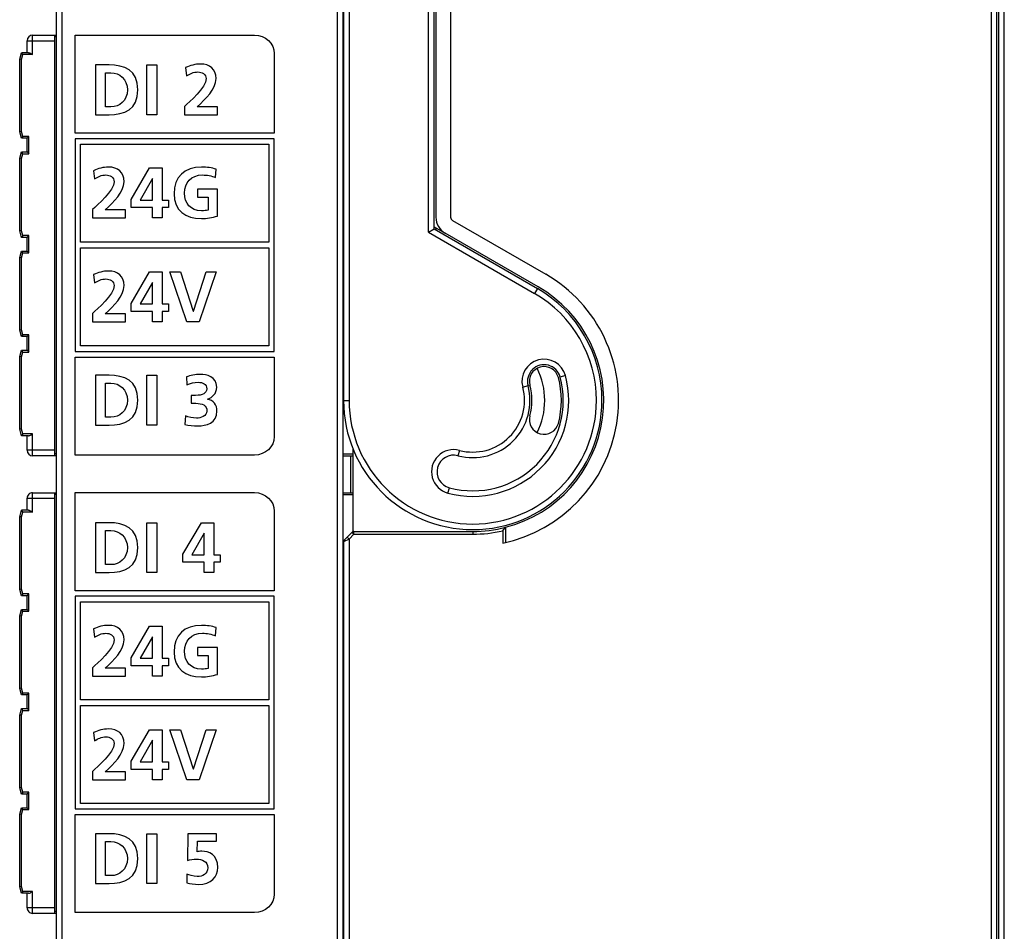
# Model space of a CAD drawing. Extents: x 0 to 183, y 0 to 175.
# Tile 19 of 31: x 62 to 115, y 53 to 102. Entities that reach past the tile are written whole.
import ezdxf

# ---------------------------------------------------------------- set-up
doc = ezdxf.new("R2010")
doc.units = 0
doc.header["$LTSCALE"] = 11.368745
doc.header["$MEASUREMENT"] = 0
doc.layers.get('0').update_dxf_attribs({"linetype": 'CONTINUOUS'})

msp = doc.modelspace()

# ---------------------------------------------------------------- linework, layer by layer
at = {"color": 7, "linetype": 'CONTINUOUS'}
for p, q in [((114.8585, 30.5366), (114.8585, 127.5676)), ((114.4585, 30.7902), (114.4585, 127.3143)), ((114.5584, 30.8019), (114.5584, 127.3023)), ((63.8084, 28.1333), (63.8084, 126.5709)), ((114.1585, 31.2622), (114.1585, 126.842)), ((63.5087, 28.4083), (63.5087, 126.296)), ((79.3585, 121.6765), (79.3585, 81.3525)), ((78.7084, 121.3278), (78.7084, 24.4023)), ((79.0085, 121.4522), (79.0085, 24.4023)), ((79.0584, 121.5521), (79.0584, 81.3525)), ((83.6587, 90.4744), (83.6587, 121.2734)), ((83.9584, 90.6474), (83.9584, 121.2734)), ((84.0587, 121.1824), (84.0587, 91.2826)), ((84.8586, 121.1824), (84.8586, 91.2826)), ((61.9084, 100.2021), (61.9084, 100.8522)), ((61.9084, 100.8522), (63.4084, 100.8522)), ((62.2085, 100.1022), (62.2085, 101.1523)), ((62.2085, 101.1523), (63.5087, 101.1523)), ((63.4084, 78.3525), (63.4084, 101.1523)), ((63.5087, 101.052), (63.4084, 101.052)), ((79.0085, 101.1523), (79.0584, 101.1523)), ((79.0085, 101.052), (79.0584, 101.052)), ((61.5084, 99.8521), (61.6025, 100.2021)), ((61.5084, 95.9121), (61.5084, 99.8521)), ((61.6087, 99.839), (61.5092, 99.8521)), ((61.9849, 100.2021), (61.6025, 100.2021)), ((61.679, 100.1022), (61.6025, 100.2018)), ((61.6087, 99.839), (61.679, 100.1022)), ((61.6087, 95.9252), (61.6087, 99.839)), ((62.2085, 100.1022), (61.679, 100.1022)), ((61.9849, 100.2021), (62.0011, 100.2008)), ((62.0011, 100.2008), (62.0183, 100.197)), ((62.0183, 100.197), (62.0421, 100.189)), ((62.0421, 100.189), (62.0903, 100.1673)), ((62.0903, 100.1673), (62.1296, 100.147)), ((62.1296, 100.147), (62.2085, 100.1022)), ((68.3948, 96.8357), (68.3948, 99.5373)), ((68.3948, 99.5373), (68.9367, 99.5373)), ((68.9367, 99.5373), (68.9367, 96.8357)), ((68.9367, 96.8357), (68.3948, 96.8357)), ((61.6025, 95.5621), (61.5084, 95.9121)), ((61.6087, 95.9252), (61.5092, 95.9121)), ((61.679, 95.662), (61.6025, 95.5628)), ((61.9084, 95.5621), (61.6025, 95.5621)), ((61.679, 95.662), (61.6087, 95.9252)), ((62.0087, 95.662), (61.679, 95.662)), ((61.9084, 94.8269), (61.9084, 95.5621)), ((61.9091, 95.5628), (62.0087, 95.662)), ((62.0087, 94.727), (62.0087, 95.662)), ((64.5078, 95.5386), (64.5078, 84.0066)), ((75.3057, 95.5386), (64.5078, 95.5386)), ((75.3057, 84.0066), (75.3057, 95.5386)), ((64.8075, 89.9225), (64.8075, 95.2389)), ((64.8075, 95.2389), (75.006, 95.2389)), ((75.006, 95.2389), (75.006, 89.9225)), ((61.5084, 94.4769), (61.6025, 94.8269)), ((61.5084, 90.5371), (61.5084, 94.4769)), ((61.6087, 94.4638), (61.5092, 94.4769)), ((61.679, 94.727), (61.6025, 94.8269)), ((61.6025, 94.8269), (61.9084, 94.8269)), ((61.6087, 94.4638), (61.679, 94.727)), ((61.6087, 90.5502), (61.6087, 94.4638)), ((61.679, 94.727), (62.0087, 94.727)), ((61.9091, 94.8269), (62.0087, 94.727)), ((67.5398, 92.25), (68.5499, 93.9527)), ((68.5499, 93.9527), (69.2231, 93.9527)), ((69.2231, 93.9527), (69.2231, 92.2149)), ((68.697, 93.3877), (68.0276, 92.2149)), ((68.7049, 93.3877), (68.697, 93.3877)), ((68.7049, 92.2149), (68.7049, 93.3877)), ((67.5398, 91.8125), (67.5398, 92.25)), ((68.7049, 91.8125), (67.5398, 91.8125)), ((68.0276, 92.2149), (68.7049, 92.2149)), ((68.7049, 91.2513), (68.7049, 91.8125)), ((69.2231, 92.2149), (69.5676, 92.2149)), ((69.2231, 91.8125), (69.2231, 91.2513)), ((69.5676, 91.8125), (69.2231, 91.8125)), ((69.5676, 92.2149), (69.5676, 91.8125)), ((69.2231, 91.2513), (68.7049, 91.2513)), ((83.9584, 90.7631), (84.5586, 90.4165)), ((84.0587, 90.7052), (84.0587, 90.5895)), ((84.9585, 91.1097), (90.0087, 88.1938)), ((61.6025, 90.1871), (61.5084, 90.5371)), ((61.6087, 90.5502), (61.5092, 90.5371)), ((61.679, 90.287), (61.6025, 90.1878)), ((61.9084, 90.1871), (61.6025, 90.1871)), ((61.679, 90.287), (61.6087, 90.5502)), ((62.0087, 90.287), (61.679, 90.287)), ((61.9084, 89.4519), (61.9084, 90.1871)), ((61.9091, 90.1878), (62.0087, 90.287)), ((62.0087, 89.352), (62.0087, 90.287)), ((83.6587, 90.4744), (83.9584, 90.6474)), ((83.6587, 90.4744), (89.4085, 87.1547)), ((83.9584, 90.6474), (89.5584, 87.4145)), ((89.6084, 87.5013), (84.5586, 90.4165)), ((75.006, 89.9225), (64.8075, 89.9225)), ((61.5084, 89.1019), (61.6025, 89.4519)), ((61.5084, 85.1621), (61.5084, 89.1019)), ((61.6087, 89.0888), (61.5092, 89.1019)), ((61.679, 89.352), (61.6025, 89.4519)), ((61.6025, 89.4519), (61.9084, 89.4519)), ((61.6087, 89.0888), (61.679, 89.352)), ((61.679, 89.352), (62.0087, 89.352)), ((61.9091, 89.4519), (62.0087, 89.352)), ((64.8075, 84.3063), (64.8075, 89.6227)), ((64.8075, 89.6227), (75.006, 89.6227)), ((75.006, 89.6227), (75.006, 84.3063)), ((61.6087, 85.1751), (61.6087, 89.0888)), ((67.5398, 86.6138), (68.5499, 88.3171)), ((68.5499, 88.3171), (69.2231, 88.3171)), ((69.2231, 88.3171), (69.2231, 86.5794)), ((70.5701, 85.6154), (69.6413, 88.3171)), ((69.6413, 88.3171), (70.2214, 88.3171)), ((70.2214, 88.3171), (70.9146, 86.1959)), ((70.9222, 86.1959), (71.6071, 88.3171)), ((72.1452, 88.3171), (71.2357, 85.6154)), ((71.6071, 88.3171), (72.1452, 88.3171)), ((68.697, 87.7521), (68.0276, 86.5794)), ((68.7049, 87.7521), (68.697, 87.7521)), ((68.7049, 86.5794), (68.7049, 87.7521)), ((89.5584, 87.4145), (89.4085, 87.1547)), ((67.5398, 86.1766), (67.5398, 86.6138)), ((68.0276, 86.5794), (68.7049, 86.5794)), ((69.2231, 86.5794), (69.5676, 86.5794)), ((69.5676, 86.5794), (69.5676, 86.1766)), ((68.7049, 86.1766), (67.5398, 86.1766)), ((68.7049, 85.6154), (68.7049, 86.1766)), ((69.2231, 86.1766), (69.2231, 85.6154)), ((69.5676, 86.1766), (69.2231, 86.1766)), ((70.9146, 86.1959), (70.9222, 86.1959)), ((69.2231, 85.6154), (68.7049, 85.6154)), ((71.2357, 85.6154), (70.5701, 85.6154)), ((61.6025, 84.812), (61.5084, 85.1621)), ((61.6087, 85.1751), (61.5092, 85.1621)), ((61.679, 84.9119), (61.6025, 84.8127)), ((61.679, 84.9119), (61.6087, 85.1751)), ((62.0087, 84.9119), (61.679, 84.9119)), ((61.9091, 84.8127), (62.0087, 84.9119)), ((62.0087, 83.9769), (62.0087, 84.9119)), ((61.9084, 84.812), (61.6025, 84.812)), ((61.9084, 84.0769), (61.9084, 84.812)), ((75.006, 84.3063), (64.8075, 84.3063)), ((61.5084, 83.7268), (61.6025, 84.0769)), ((61.679, 83.9769), (61.6025, 84.0769)), ((61.6025, 84.0769), (61.9084, 84.0769)), ((61.6087, 83.7138), (61.679, 83.9769)), ((61.679, 83.9769), (62.0087, 83.9769)), ((61.9091, 84.0769), (62.0087, 83.9769)), ((64.5078, 84.0066), (75.3057, 84.0066)), ((61.5084, 79.787), (61.5084, 83.7268)), ((61.6087, 83.7138), (61.5092, 83.7268)), ((61.6087, 79.8001), (61.6087, 83.7138)), ((68.3948, 80.014), (68.3948, 82.7154)), ((68.3948, 82.7154), (68.9367, 82.7154)), ((68.9367, 82.7154), (68.9367, 80.014)), ((91.0815, 82.6981), (90.7914, 82.6203)), ((88.7633, 82.0766), (89.053, 82.1545)), ((79.0584, 81.3525), (79.3585, 81.3525)), ((61.6025, 79.437), (61.5084, 79.787)), ((61.6087, 79.8001), (61.5092, 79.787)), ((61.679, 79.5369), (61.6025, 79.4377)), ((61.679, 79.5369), (61.6087, 79.8001)), ((62.2085, 79.5369), (61.679, 79.5369)), ((62.0903, 79.4721), (62.1296, 79.4921)), ((62.1296, 79.4921), (62.2085, 79.5369)), ((62.2085, 78.3525), (62.2085, 79.5369)), ((68.9367, 80.014), (68.3948, 80.014)), ((61.9849, 79.437), (61.6025, 79.437)), ((61.9084, 78.6522), (61.9084, 79.437)), ((61.9849, 79.437), (62.0011, 79.4384)), ((62.0011, 79.4384), (62.0183, 79.4425)), ((62.0183, 79.4425), (62.0421, 79.4501)), ((62.0421, 79.4501), (62.0903, 79.4721)), ((63.4084, 78.6522), (61.9084, 78.6522)), ((63.5087, 78.4524), (63.4084, 78.4524)), ((79.0085, 78.4524), (79.5587, 78.4524)), ((79.5587, 78.7542), (79.5587, 74.2384)), ((85.3337, 78.6474), (85.2562, 78.358)), ((63.5087, 78.3525), (62.2085, 78.3525)), ((79.0085, 78.3525), (79.5587, 78.3525)), ((79.4584, 76.3523), (79.4584, 78.3525)), ((62.2085, 75.3022), (62.2085, 76.3523)), ((62.2085, 76.3523), (63.5087, 76.3523)), ((63.4084, 53.5519), (63.4084, 76.3523)), ((79.0085, 76.3523), (79.5587, 76.3523)), ((84.7125, 76.3295), (84.7904, 76.6189)), ((61.9084, 75.4021), (61.9084, 76.0518)), ((61.9084, 76.0518), (63.4084, 76.0518)), ((63.5087, 76.2524), (63.4084, 76.2524)), ((79.0085, 76.2524), (79.5587, 76.2524)), ((61.5084, 75.0521), (61.6025, 75.4021)), ((61.9849, 75.4021), (61.6025, 75.4021)), ((61.679, 75.3022), (61.6025, 75.4014)), ((61.6087, 75.039), (61.679, 75.3022)), ((62.2085, 75.3022), (61.679, 75.3022)), ((61.9849, 75.4021), (62.0011, 75.4007)), ((62.0011, 75.4007), (62.0183, 75.3966)), ((62.0183, 75.3966), (62.0421, 75.389)), ((62.0421, 75.389), (62.0903, 75.3677)), ((62.0903, 75.3677), (62.1296, 75.347)), ((62.1296, 75.347), (62.2085, 75.3022)), ((61.5084, 71.1123), (61.5084, 75.0521)), ((61.6087, 75.039), (61.5092, 75.0521)), ((61.6087, 71.1254), (61.6087, 75.039)), ((68.3948, 72.0252), (68.3948, 74.7268)), ((68.3948, 74.7268), (68.9367, 74.7268)), ((68.9367, 74.7268), (68.9367, 72.0252)), ((70.3413, 73.024), (71.3514, 74.7268)), ((71.3514, 74.7268), (72.0249, 74.7268)), ((72.0249, 74.7268), (72.0249, 72.9892)), ((71.4989, 74.1619), (70.8292, 72.9892)), ((71.5065, 74.1619), (71.4989, 74.1619)), ((71.5065, 72.9892), (71.5065, 74.1619)), ((79.2524, 73.9462), (79.5146, 74.208)), ((79.6207, 74.1019), (79.5146, 74.208)), ((79.6207, 74.1019), (79.6207, 74.2521)), ((79.6207, 74.2521), (86.0585, 74.2521)), ((86.0585, 74.2521), (86.0585, 74.1019)), ((87.6805, 74.2859), (87.8304, 74.4768)), ((87.6805, 74.2859), (87.6805, 73.6203)), ((87.8304, 74.4768), (87.8304, 73.6534)), ((79.0584, 73.6899), (79.0584, 24.1846)), ((79.3585, 73.8401), (79.0588, 73.6899)), ((79.2524, 73.9462), (79.1025, 73.796)), ((79.2524, 73.9462), (79.3585, 73.8401)), ((79.3585, 73.8401), (79.6207, 74.1019)), ((79.3585, 73.8401), (79.3585, 26.9896)), ((79.6207, 74.1019), (86.0585, 74.1019)), ((70.3413, 72.5864), (70.3413, 73.024)), ((71.5065, 72.5864), (70.3413, 72.5864)), ((70.8292, 72.9892), (71.5065, 72.9892)), ((71.5065, 72.0252), (71.5065, 72.5864)), ((72.0249, 72.9892), (72.3695, 72.9892)), ((72.0249, 72.5864), (72.0249, 72.0252)), ((72.3695, 72.5864), (72.0249, 72.5864)), ((72.3695, 72.9892), (72.3695, 72.5864)), ((68.9367, 72.0252), (68.3948, 72.0252)), ((72.0249, 72.0252), (71.5065, 72.0252)), ((61.6025, 70.7623), (61.5084, 71.1123)), ((61.6087, 71.1254), (61.5092, 71.1123)), ((61.679, 70.8622), (61.6087, 71.1254)), ((61.679, 70.8622), (61.6025, 70.7629)), ((61.9084, 70.7623), (61.6025, 70.7623)), ((62.0087, 70.8622), (61.679, 70.8622)), ((61.9084, 70.0271), (61.9084, 70.7623)), ((61.9091, 70.7629), (62.0087, 70.8622)), ((62.0087, 69.9272), (62.0087, 70.8622)), ((64.5078, 70.7405), (64.5078, 59.2084)), ((75.3057, 70.7405), (64.5078, 70.7405)), ((64.8075, 65.1243), (64.8075, 70.4408)), ((64.8075, 70.4408), (75.006, 70.4408)), ((75.006, 70.4408), (75.006, 65.1243)), ((75.3057, 59.2084), (75.3057, 70.7405)), ((61.5084, 69.677), (61.6025, 70.0271)), ((61.679, 69.9272), (61.6025, 70.0271)), ((61.6025, 70.0271), (61.9084, 70.0271)), ((61.6087, 69.664), (61.679, 69.9272)), ((61.679, 69.9272), (62.0087, 69.9272)), ((61.9091, 70.0264), (62.0087, 69.9272)), ((61.5084, 65.7372), (61.5084, 69.677)), ((61.6087, 69.664), (61.5092, 69.677)), ((61.6087, 65.7503), (61.6087, 69.664)), ((67.5398, 67.4095), (68.5499, 69.112)), ((68.5499, 69.112), (69.2231, 69.112)), ((69.2231, 69.112), (69.2231, 67.3743)), ((68.697, 68.5471), (68.0276, 67.3743)), ((68.7049, 68.5471), (68.697, 68.5471)), ((68.7049, 67.3743), (68.7049, 68.5471)), ((67.5398, 66.9719), (67.5398, 67.4095)), ((68.0276, 67.3743), (68.7049, 67.3743)), ((69.2231, 67.3743), (69.5676, 67.3743)), ((69.5676, 67.3743), (69.5676, 66.9719)), ((68.7049, 66.9719), (67.5398, 66.9719)), ((68.7049, 66.4107), (68.7049, 66.9719)), ((69.2231, 66.9719), (69.2231, 66.4107)), ((69.5676, 66.9719), (69.2231, 66.9719)), ((69.2231, 66.4107), (68.7049, 66.4107)), ((61.6025, 65.3872), (61.5084, 65.7372)), ((61.6087, 65.7503), (61.5092, 65.7372)), ((61.679, 65.4871), (61.6087, 65.7503)), ((61.679, 65.4871), (61.6025, 65.3879)), ((61.9084, 65.3872), (61.6025, 65.3872)), ((62.0087, 65.4871), (61.679, 65.4871)), ((61.9084, 64.652), (61.9084, 65.3872)), ((61.9091, 65.3879), (62.0087, 65.4871)), ((62.0087, 64.5521), (62.0087, 65.4871)), ((75.006, 65.1243), (64.8075, 65.1243)), ((61.5084, 64.302), (61.6025, 64.652)), ((61.679, 64.5521), (61.6025, 64.652)), ((61.6025, 64.652), (61.9084, 64.652)), ((61.9091, 64.6513), (62.0087, 64.5521)), ((64.8075, 59.5081), (64.8075, 64.8246)), ((64.8075, 64.8246), (75.006, 64.8246)), ((75.006, 64.8246), (75.006, 59.5081)), ((61.5084, 60.3622), (61.5084, 64.302)), ((61.6087, 64.2889), (61.5092, 64.302)), ((61.6087, 64.2889), (61.679, 64.5521)), ((61.6087, 60.3753), (61.6087, 64.2889)), ((61.679, 64.5521), (62.0087, 64.5521)), ((67.5398, 61.794), (68.5499, 63.4966)), ((68.5499, 63.4966), (69.2231, 63.4966)), ((69.2231, 63.4966), (69.2231, 61.7588)), ((70.5701, 60.7952), (69.6413, 63.4966)), ((69.6413, 63.4966), (70.2214, 63.4966)), ((70.2214, 63.4966), (70.9146, 61.3757)), ((70.9222, 61.3757), (71.6071, 63.4966)), ((72.1452, 63.4966), (71.2357, 60.7952)), ((71.6071, 63.4966), (72.1452, 63.4966)), ((68.697, 62.9315), (68.0276, 61.7588)), ((68.7049, 62.9315), (68.697, 62.9315)), ((68.7049, 61.7588), (68.7049, 62.9315)), ((67.5398, 61.3565), (67.5398, 61.794)), ((68.7049, 61.3565), (67.5398, 61.3565)), ((68.0276, 61.7588), (68.7049, 61.7588)), ((68.7049, 60.7952), (68.7049, 61.3565)), ((69.2231, 61.7588), (69.5676, 61.7588)), ((69.2231, 61.3565), (69.2231, 60.7952)), ((69.5676, 61.3565), (69.2231, 61.3565)), ((69.5676, 61.7588), (69.5676, 61.3565)), ((70.9146, 61.3757), (70.9222, 61.3757)), ((61.6025, 60.0122), (61.5084, 60.3622)), ((61.6087, 60.3753), (61.5092, 60.3622)), ((61.679, 60.1121), (61.6087, 60.3753)), ((69.2231, 60.7952), (68.7049, 60.7952)), ((71.2357, 60.7952), (70.5701, 60.7952)), ((61.679, 60.1121), (61.6025, 60.0129)), ((61.9084, 60.0122), (61.6025, 60.0122)), ((62.0087, 60.1121), (61.679, 60.1121)), ((61.9084, 59.277), (61.9084, 60.0122)), ((61.9091, 60.0129), (62.0087, 60.1121)), ((62.0087, 59.1771), (62.0087, 60.1121)), ((61.5084, 58.927), (61.6025, 59.277)), ((61.679, 59.1771), (61.6025, 59.277)), ((61.6025, 59.277), (61.9084, 59.277)), ((61.9091, 59.277), (62.0087, 59.1771)), ((75.006, 59.5081), (64.8075, 59.5081)), ((61.5084, 54.9872), (61.5084, 58.927)), ((61.6087, 58.9139), (61.5092, 58.927)), ((61.6087, 58.9139), (61.679, 59.1771)), ((61.6087, 55.0003), (61.6087, 58.9139)), ((61.679, 59.1771), (62.0087, 59.1771)), ((64.5078, 59.2084), (75.3057, 59.2084)), ((68.3948, 57.8693), (68.9367, 57.8693)), ((68.3948, 55.168), (68.3948, 57.8693)), ((68.9367, 57.8693), (68.9367, 55.168)), ((61.6025, 54.6371), (61.5084, 54.9872)), ((61.6087, 55.0003), (61.5092, 54.9872)), ((61.679, 54.737), (61.6087, 55.0003)), ((68.9367, 55.168), (68.3948, 55.168)), ((61.679, 54.737), (61.6025, 54.6378)), ((61.9849, 54.6371), (61.6025, 54.6371)), ((62.2085, 54.737), (61.679, 54.737)), ((61.9084, 53.8524), (61.9084, 54.6371)), ((61.9849, 54.6371), (62.0011, 54.6385)), ((62.0011, 54.6385), (62.0183, 54.6426)), ((62.0183, 54.6426), (62.0421, 54.6502)), ((62.0421, 54.6502), (62.0903, 54.6716)), ((62.0903, 54.6716), (62.1296, 54.6922)), ((62.1296, 54.6922), (62.2085, 54.737)), ((62.2085, 53.5519), (62.2085, 54.737)), ((63.4084, 53.8524), (61.9084, 53.8524)), ((63.5087, 53.5519), (62.2085, 53.5519)), ((63.5087, 53.6518), (63.4084, 53.6518)), ((79.0085, 53.6518), (79.0584, 53.6518)), ((79.0584, 53.5519), (79.0085, 53.5519))]:
    msp.add_line(p, q, dxfattribs=at)
for centre, radius, start, end in [((62.2085, 100.8522), 0.3001, 90.00202, 179.99798), ((85.058, 91.2821), 0.9994, 179.97302, 240.01315), ((86.0587, 81.3521), 7.9001, 281.84662, 60.0001), ((86.0583, 81.3523), 7.1002, 284.45256, 60.00045), ((89.9224, 82.3872), 1.2, 15.01807, 194.99704), ((89.9221, 82.3877), 0.8998, 14.97721, 195.02113), ((86.0588, 81.3521), 5.1999, 254.99503, 15.00177), ((89.9222, 82.3877), 0.8, 15.00092, 194.99765), ((86.0592, 81.3521), 3.8993, 333.4618, 26.5382), ((86.0583, 81.3521), 4.9001, 255.00467, 14.99874), ((86.0585, 81.3525), 3.2, 345.00027, 14.99973), ((86.059, 81.3525), 4.7995, 344.99886, 15.00114), ((86.0588, 81.3521), 3.0998, 254.99351, 15.00114), ((86.0585, 81.3521), 2.8002, 254.99922, 14.99496), ((89.9222, 80.3172), 0.8, 165.00235, 344.99908), ((85.0229, 77.4885), 1.1998, 74.98814, 255.00851), ((85.0236, 77.4884), 0.9002, 75.02826, 254.98522), ((62.2086, 76.0521), 0.3002, 90.01641, 180.05091), ((86.0566, 81.3668), 7.1147, 270.01538, 284.43651), ((86.0566, 81.3618), 7.2599, 270.01493, 282.92499), ((62.2086, 53.8521), 0.3002, 179.94909, 269.98359)]:
    msp.add_arc(centre, radius, start, end, dxfattribs=at)
for points, knots in [([(75.3057, 95.8387), (75.3057, 95.8387), (75.3057, 100.1544), (75.3057, 100.1544), (75.3057, 100.706), (74.8255, 101.1549), (74.2353, 101.1549), (74.2353, 101.1549), (64.5078, 101.1549), (64.5078, 101.1549), (64.5078, 101.1549), (64.5078, 95.8387), (64.5078, 95.8387), (64.5078, 95.8387), (75.3057, 95.8387), (75.3057, 95.8387)], [0, 0, 0, 0, 1, 1, 1, 2, 2, 2, 3, 3, 3, 4, 4, 4, 5, 5, 5, 5]), ([(65.6091, 99.5373), (65.6091, 99.5373), (66.3485, 99.5373), (66.3485, 99.5373), (67.1767, 99.5373), (67.9084, 99.2585), (67.9084, 98.1866), (67.9084, 97.1145), (67.1767, 96.8357), (66.3485, 96.8357), (66.3485, 96.8357), (65.6091, 96.8357), (65.6091, 96.8357), (65.6091, 96.8357), (65.6091, 99.5373), (65.6091, 99.5373)], [0, 0, 0, 0, 1, 1, 1, 2, 2, 2, 3, 3, 3, 4, 4, 4, 5, 5, 5, 5]), ([(70.4381, 96.8357), (70.4381, 96.8357), (70.4381, 97.2886), (70.4381, 97.2886), (70.69, 97.5324), (71.6071, 98.2987), (71.6071, 98.7941), (71.6071, 99.0418), (71.3866, 99.1579), (71.1657, 99.1579), (70.9373, 99.1579), (70.7206, 99.0573), (70.5425, 98.9412), (70.5425, 98.9412), (70.5002, 99.3901), (70.5002, 99.3901), (70.7437, 99.514), (71.0262, 99.5837), (71.3011, 99.5837), (71.8158, 99.5837), (72.1486, 99.3243), (72.1486, 98.7941), (72.1486, 98.2214), (71.5722, 97.695), (71.131, 97.2616), (71.131, 97.2616), (72.2341, 97.2616), (72.2341, 97.2616), (72.2341, 97.2616), (72.2341, 96.8357), (72.2341, 96.8357), (72.2341, 96.8357), (70.4381, 96.8357), (70.4381, 96.8357)], [0, 0, 0, 0, 1, 1, 1, 2, 2, 2, 3, 3, 3, 4, 4, 4, 5, 5, 5, 6, 6, 6, 7, 7, 7, 8, 8, 8, 9, 9, 9, 10, 10, 10, 11, 11, 11, 11]), ([(66.1514, 97.2616), (66.1514, 97.2616), (66.4532, 97.2616), (66.4532, 97.2616), (66.9059, 97.2616), (67.3434, 97.5982), (67.3434, 98.1866), (67.3434, 98.7748), (66.9059, 99.1116), (66.4532, 99.1116), (66.4532, 99.1116), (66.1514, 99.1116), (66.1514, 99.1116), (66.1514, 99.1116), (66.1514, 97.2616), (66.1514, 97.2616)], [0, 0, 0, 0, 1, 1, 1, 2, 2, 2, 3, 3, 3, 4, 4, 4, 5, 5, 5, 5]), ([(65.4544, 91.2513), (65.4544, 91.2513), (65.4544, 91.7043), (65.4544, 91.7043), (65.7063, 91.9479), (66.6234, 92.7144), (66.6234, 93.2098), (66.6234, 93.4573), (66.4029, 93.5734), (66.182, 93.5734), (65.9537, 93.5734), (65.7369, 93.4728), (65.5588, 93.3567), (65.5588, 93.3567), (65.5165, 93.8056), (65.5165, 93.8056), (65.7601, 93.9295), (66.0425, 93.9992), (66.3174, 93.9992), (66.8321, 93.9992), (67.165, 93.7398), (67.165, 93.2098), (67.165, 92.6369), (66.5886, 92.1105), (66.1473, 91.6771), (66.1473, 91.6771), (67.2504, 91.6771), (67.2504, 91.6771), (67.2504, 91.6771), (67.2504, 91.2513), (67.2504, 91.2513), (67.2504, 91.2513), (65.4544, 91.2513), (65.4544, 91.2513)], [0, 0, 0, 0, 1, 1, 1, 2, 2, 2, 3, 3, 3, 4, 4, 4, 5, 5, 5, 6, 6, 6, 7, 7, 7, 8, 8, 8, 9, 9, 9, 10, 10, 10, 11, 11, 11, 11]), ([(72.1142, 93.4303), (71.9051, 93.5271), (71.6339, 93.5734), (71.4176, 93.5734), (70.7864, 93.5734), (70.4381, 93.1478), (70.4381, 92.5945), (70.4381, 92.0447), (70.7788, 91.6306), (71.3556, 91.6306), (71.5023, 91.6306), (71.6188, 91.6461), (71.7118, 91.6691), (71.7118, 91.6691), (71.7118, 92.3737), (71.7118, 92.3737), (71.7118, 92.3737), (71.1385, 92.3737), (71.1385, 92.3737), (71.1385, 92.3737), (71.1385, 92.7995), (71.1385, 92.7995), (71.1385, 92.7995), (72.2303, 92.7995), (72.2303, 92.7995), (72.2303, 92.7995), (72.2303, 91.344), (72.2303, 91.344), (71.944, 91.2668), (71.6457, 91.2047), (71.3556, 91.2047), (70.4809, 91.2047), (69.8731, 91.6423), (69.8731, 92.5556), (69.8731, 93.4806), (70.4381, 93.9992), (71.3556, 93.9992), (71.6691, 93.9992), (71.9168, 93.9567), (72.149, 93.887), (72.149, 93.887), (72.1142, 93.4303), (72.1142, 93.4303)], [0, 0, 0, 0, 1, 1, 1, 2, 2, 2, 3, 3, 3, 4, 4, 4, 5, 5, 5, 6, 6, 6, 7, 7, 7, 8, 8, 8, 9, 9, 9, 10, 10, 10, 11, 11, 11, 12, 12, 12, 13, 13, 13, 14, 14, 14, 14]), ([(65.4544, 85.6154), (65.4544, 85.6154), (65.4544, 86.0681), (65.4544, 86.0681), (65.7063, 86.312), (66.6234, 87.0782), (66.6234, 87.5736), (66.6234, 87.8217), (66.4029, 87.9374), (66.182, 87.9374), (65.9537, 87.9374), (65.7369, 87.8368), (65.5588, 87.7211), (65.5588, 87.7211), (65.5165, 88.1696), (65.5165, 88.1696), (65.7601, 88.2937), (66.0425, 88.3632), (66.3174, 88.3632), (66.8321, 88.3632), (67.165, 88.1042), (67.165, 87.5736), (67.165, 87.001), (66.5886, 86.4746), (66.1473, 86.0412), (66.1473, 86.0412), (67.2504, 86.0412), (67.2504, 86.0412), (67.2504, 86.0412), (67.2504, 85.6154), (67.2504, 85.6154), (67.2504, 85.6154), (65.4544, 85.6154), (65.4544, 85.6154)], [0, 0, 0, 0, 1, 1, 1, 2, 2, 2, 3, 3, 3, 4, 4, 4, 5, 5, 5, 6, 6, 6, 7, 7, 7, 8, 8, 8, 9, 9, 9, 10, 10, 10, 11, 11, 11, 11]), ([(79.0584, 81.3525), (79.0584, 77.4864), (82.1924, 74.352), (86.0585, 74.352), (89.9246, 74.352), (93.0586, 77.4864), (93.0586, 81.3525), (93.0586, 83.8529), (91.7244, 86.1639), (89.5584, 87.4145)], [0, 0, 0, 0, 1, 1, 1, 2, 2, 2, 3, 3, 3, 3]), ([(79.3585, 81.3525), (79.3585, 77.6518), (82.3582, 74.6524), (86.0585, 74.6524), (89.7589, 74.6524), (92.7586, 77.6518), (92.7586, 81.3525), (92.7586, 83.7461), (91.4815, 85.9579), (89.4085, 87.1547)], [0, 0, 0, 0, 1, 1, 1, 2, 2, 2, 3, 3, 3, 3]), ([(64.5078, 83.7065), (64.5078, 83.7065), (64.5078, 78.3904), (64.5078, 78.3904), (64.5078, 78.3904), (74.2353, 78.3904), (74.2353, 78.3904), (74.8255, 78.3904), (75.3057, 78.8389), (75.3057, 79.3901), (75.3057, 79.3901), (75.3057, 83.7065), (75.3057, 83.7065), (75.3057, 83.7065), (64.5078, 83.7065), (64.5078, 83.7065)], [0, 0, 0, 0, 1, 1, 1, 2, 2, 2, 3, 3, 3, 4, 4, 4, 5, 5, 5, 5]), ([(65.6091, 82.7154), (65.6091, 82.7154), (66.3485, 82.7154), (66.3485, 82.7154), (67.1767, 82.7154), (67.9084, 82.437), (67.9084, 81.3649), (67.9084, 80.2928), (67.1767, 80.014), (66.3485, 80.014), (66.3485, 80.014), (65.6091, 80.014), (65.6091, 80.014), (65.6091, 80.014), (65.6091, 82.7154), (65.6091, 82.7154)], [0, 0, 0, 0, 1, 1, 1, 2, 2, 2, 3, 3, 3, 4, 4, 4, 5, 5, 5, 5]), ([(70.4846, 80.5174), (70.6703, 80.4436), (70.8719, 80.3933), (71.0844, 80.3933), (71.309, 80.3933), (71.6532, 80.5015), (71.6532, 80.7765), (71.6532, 81.0941), (71.4017, 81.1981), (71.0572, 81.1981), (71.0572, 81.1981), (70.794, 81.1981), (70.794, 81.1981), (70.794, 81.1981), (70.794, 81.6239), (70.794, 81.6239), (70.794, 81.6239), (71.0421, 81.6239), (71.0421, 81.6239), (71.4059, 81.6239), (71.6418, 81.7442), (71.6418, 81.9802), (71.6418, 82.251), (71.421, 82.3364), (71.1775, 82.3364), (70.9646, 82.3364), (70.7596, 82.2861), (70.5697, 82.1931), (70.5697, 82.1931), (70.5387, 82.6265), (70.5387, 82.6265), (70.7554, 82.7119), (71.0149, 82.7622), (71.2936, 82.7622), (71.6264, 82.7622), (72.1838, 82.6458), (72.1838, 82.069), (72.1838, 81.7015), (71.9554, 81.5275), (71.6808, 81.4227), (71.6808, 81.4227), (71.6808, 81.4152), (71.6808, 81.4152), (72.0249, 81.3687), (72.1955, 81.1017), (72.1955, 80.7727), (72.1955, 80.1302), (71.6108, 79.9675), (71.162, 79.9675), (70.9256, 79.9675), (70.6548, 79.9985), (70.4536, 80.0564), (70.4536, 80.0564), (70.4846, 80.5174), (70.4846, 80.5174)], [0, 0, 0, 0, 1, 1, 1, 2, 2, 2, 3, 3, 3, 4, 4, 4, 5, 5, 5, 6, 6, 6, 7, 7, 7, 8, 8, 8, 9, 9, 9, 10, 10, 10, 11, 11, 11, 12, 12, 12, 13, 13, 13, 14, 14, 14, 15, 15, 15, 16, 16, 16, 17, 17, 17, 18, 18, 18, 18]), ([(66.1514, 80.4399), (66.1514, 80.4399), (66.4532, 80.4399), (66.4532, 80.4399), (66.9059, 80.4399), (67.3434, 80.7765), (67.3434, 81.3649), (67.3434, 81.9533), (66.9059, 82.2899), (66.4532, 82.2899), (66.4532, 82.2899), (66.1514, 82.2899), (66.1514, 82.2899), (66.1514, 82.2899), (66.1514, 80.4399), (66.1514, 80.4399)], [0, 0, 0, 0, 1, 1, 1, 2, 2, 2, 3, 3, 3, 4, 4, 4, 5, 5, 5, 5]), ([(75.3057, 71.0406), (75.3057, 71.0406), (75.3057, 75.3562), (75.3057, 75.3562), (75.3057, 75.9078), (74.8255, 76.3567), (74.2353, 76.3567), (74.2353, 76.3567), (64.5078, 76.3567), (64.5078, 76.3567), (64.5078, 76.3567), (64.5078, 71.0406), (64.5078, 71.0406), (64.5078, 71.0406), (75.3057, 71.0406), (75.3057, 71.0406)], [0, 0, 0, 0, 1, 1, 1, 2, 2, 2, 3, 3, 3, 4, 4, 4, 5, 5, 5, 5]), ([(65.6091, 74.7268), (65.6091, 74.7268), (66.3485, 74.7268), (66.3485, 74.7268), (67.1767, 74.7268), (67.9084, 74.4482), (67.9084, 73.376), (67.9084, 72.3039), (67.1767, 72.0252), (66.3485, 72.0252), (66.3485, 72.0252), (65.6091, 72.0252), (65.6091, 72.0252), (65.6091, 72.0252), (65.6091, 74.7268), (65.6091, 74.7268)], [0, 0, 0, 0, 1, 1, 1, 2, 2, 2, 3, 3, 3, 4, 4, 4, 5, 5, 5, 5]), ([(66.1514, 72.451), (66.1514, 72.451), (66.4532, 72.451), (66.4532, 72.451), (66.9059, 72.451), (67.3434, 72.7876), (67.3434, 73.376), (67.3434, 73.9645), (66.9059, 74.301), (66.4532, 74.301), (66.4532, 74.301), (66.1514, 74.301), (66.1514, 74.301), (66.1514, 74.301), (66.1514, 72.451), (66.1514, 72.451)], [0, 0, 0, 0, 1, 1, 1, 2, 2, 2, 3, 3, 3, 4, 4, 4, 5, 5, 5, 5]), ([(65.4544, 66.4107), (65.4544, 66.4107), (65.4544, 66.8638), (65.4544, 66.8638), (65.7063, 67.1073), (66.6234, 67.8739), (66.6234, 68.3693), (66.6234, 68.6166), (66.4029, 68.7331), (66.182, 68.7331), (65.9537, 68.7331), (65.7369, 68.6325), (65.5588, 68.5161), (65.5588, 68.5161), (65.5165, 68.9653), (65.5165, 68.9653), (65.7601, 69.089), (66.0425, 69.1589), (66.3174, 69.1589), (66.8321, 69.1589), (67.165, 68.8991), (67.165, 68.3693), (67.165, 67.7964), (66.5886, 67.2699), (66.1473, 66.8366), (66.1473, 66.8366), (67.2504, 66.8366), (67.2504, 66.8366), (67.2504, 66.8366), (67.2504, 66.4107), (67.2504, 66.4107), (67.2504, 66.4107), (65.4544, 66.4107), (65.4544, 66.4107)], [0, 0, 0, 0, 1, 1, 1, 2, 2, 2, 3, 3, 3, 4, 4, 4, 5, 5, 5, 6, 6, 6, 7, 7, 7, 8, 8, 8, 9, 9, 9, 10, 10, 10, 11, 11, 11, 11]), ([(72.1142, 68.5898), (71.9051, 68.6866), (71.6339, 68.7331), (71.4176, 68.7331), (70.7864, 68.7331), (70.4381, 68.3073), (70.4381, 67.754), (70.4381, 67.2041), (70.7788, 66.7901), (71.3556, 66.7901), (71.5023, 66.7901), (71.6188, 66.8055), (71.7118, 66.8286), (71.7118, 66.8286), (71.7118, 67.5331), (71.7118, 67.5331), (71.7118, 67.5331), (71.1385, 67.5331), (71.1385, 67.5331), (71.1385, 67.5331), (71.1385, 67.959), (71.1385, 67.959), (71.1385, 67.959), (72.2303, 67.959), (72.2303, 67.959), (72.2303, 67.959), (72.2303, 66.5034), (72.2303, 66.5034), (71.944, 66.4262), (71.6457, 66.3643), (71.3556, 66.3643), (70.4809, 66.3643), (69.8731, 66.8018), (69.8731, 67.7151), (69.8731, 68.6401), (70.4381, 69.1589), (71.3556, 69.1589), (71.6691, 69.1589), (71.9168, 69.1162), (72.149, 69.0466), (72.149, 69.0466), (72.1142, 68.5898), (72.1142, 68.5898)], [0, 0, 0, 0, 1, 1, 1, 2, 2, 2, 3, 3, 3, 4, 4, 4, 5, 5, 5, 6, 6, 6, 7, 7, 7, 8, 8, 8, 9, 9, 9, 10, 10, 10, 11, 11, 11, 12, 12, 12, 13, 13, 13, 14, 14, 14, 14]), ([(65.4544, 60.7952), (65.4544, 60.7952), (65.4544, 61.2483), (65.4544, 61.2483), (65.7063, 61.4918), (66.6234, 62.2584), (66.6234, 62.7538), (66.6234, 63.0012), (66.4029, 63.1176), (66.182, 63.1176), (65.9537, 63.1176), (65.7369, 63.017), (65.5588, 62.9005), (65.5588, 62.9005), (65.5165, 63.3498), (65.5165, 63.3498), (65.7601, 63.4734), (66.0425, 63.5434), (66.3174, 63.5434), (66.8321, 63.5434), (67.165, 63.2836), (67.165, 62.7538), (67.165, 62.1809), (66.5886, 61.6545), (66.1473, 61.2211), (66.1473, 61.2211), (67.2504, 61.2211), (67.2504, 61.2211), (67.2504, 61.2211), (67.2504, 60.7952), (67.2504, 60.7952), (67.2504, 60.7952), (65.4544, 60.7952), (65.4544, 60.7952)], [0, 0, 0, 0, 1, 1, 1, 2, 2, 2, 3, 3, 3, 4, 4, 4, 5, 5, 5, 6, 6, 6, 7, 7, 7, 8, 8, 8, 9, 9, 9, 10, 10, 10, 11, 11, 11, 11]), ([(64.5078, 58.9083), (64.5078, 58.9083), (64.5078, 53.5922), (64.5078, 53.5922), (64.5078, 53.5922), (74.2353, 53.5922), (74.2353, 53.5922), (74.8255, 53.5922), (75.3057, 54.0407), (75.3057, 54.5919), (75.3057, 54.5919), (75.3057, 58.9083), (75.3057, 58.9083), (75.3057, 58.9083), (64.5078, 58.9083), (64.5078, 58.9083)], [0, 0, 0, 0, 1, 1, 1, 2, 2, 2, 3, 3, 3, 4, 4, 4, 5, 5, 5, 5]), ([(65.6091, 57.8693), (65.6091, 57.8693), (66.3485, 57.8693), (66.3485, 57.8693), (67.1767, 57.8693), (67.9084, 57.591), (67.9084, 56.5189), (67.9084, 55.4467), (67.1767, 55.168), (66.3485, 55.168), (66.3485, 55.168), (65.6091, 55.168), (65.6091, 55.168), (65.6091, 55.168), (65.6091, 57.8693), (65.6091, 57.8693)], [0, 0, 0, 0, 1, 1, 1, 2, 2, 2, 3, 3, 3, 4, 4, 4, 5, 5, 5, 5]), ([(72.1762, 57.4669), (72.1762, 57.4669), (71.1351, 57.4669), (71.1351, 57.4669), (71.1351, 57.4669), (71.1234, 56.8902), (71.1234, 56.8902), (71.1854, 56.9019), (71.2667, 56.9174), (71.3707, 56.9174), (71.7504, 56.9174), (72.2416, 56.7393), (72.2416, 56.0386), (72.2416, 55.5318), (71.8858, 55.1215), (71.1888, 55.1215), (70.98, 55.1215), (70.7361, 55.1566), (70.5584, 55.199), (70.5584, 55.199), (70.5697, 55.6827), (70.5697, 55.6827), (70.7013, 55.6286), (70.887, 55.5473), (71.1234, 55.5473), (71.4059, 55.5473), (71.7001, 55.6789), (71.7001, 56.0235), (71.7001, 56.3718), (71.3904, 56.4916), (71.0806, 56.4916), (70.9142, 56.4916), (70.7554, 56.4686), (70.597, 56.4182), (70.597, 56.4182), (70.6238, 57.8693), (70.6238, 57.8693), (70.6238, 57.8693), (72.1762, 57.8693), (72.1762, 57.8693), (72.1762, 57.8693), (72.1762, 57.4669), (72.1762, 57.4669)], [0, 0, 0, 0, 1, 1, 1, 2, 2, 2, 3, 3, 3, 4, 4, 4, 5, 5, 5, 6, 6, 6, 7, 7, 7, 8, 8, 8, 9, 9, 9, 10, 10, 10, 11, 11, 11, 12, 12, 12, 13, 13, 13, 14, 14, 14, 14]), ([(66.1514, 55.5938), (66.1514, 55.5938), (66.4532, 55.5938), (66.4532, 55.5938), (66.9059, 55.5938), (67.3434, 55.9304), (67.3434, 56.5189), (67.3434, 57.1073), (66.9059, 57.4438), (66.4532, 57.4438), (66.4532, 57.4438), (66.1514, 57.4438), (66.1514, 57.4438), (66.1514, 57.4438), (66.1514, 55.5938), (66.1514, 55.5938)], [0, 0, 0, 0, 1, 1, 1, 2, 2, 2, 3, 3, 3, 4, 4, 4, 5, 5, 5, 5])]:
    msp.add_open_spline(points, degree=3, knots=knots, dxfattribs=at)
for points in [[(84.8586, 91.2826), (84.8586, 91.211), (84.8965, 91.1448), (84.9585, 91.1097)], [(61.9084, 78.6522), (61.9084, 78.4862), (62.0428, 78.3525), (62.2085, 78.3525)], [(79.6207, 74.2521), (79.5807, 74.2521), (79.5428, 74.2363), (79.5146, 74.208)], [(79.1025, 73.796), (79.0743, 73.7678), (79.0584, 73.7299), (79.0584, 73.6899)]]:
    msp.add_open_spline(points, degree=3, dxfattribs=at)

doc.saveas('drawing.dxf')
